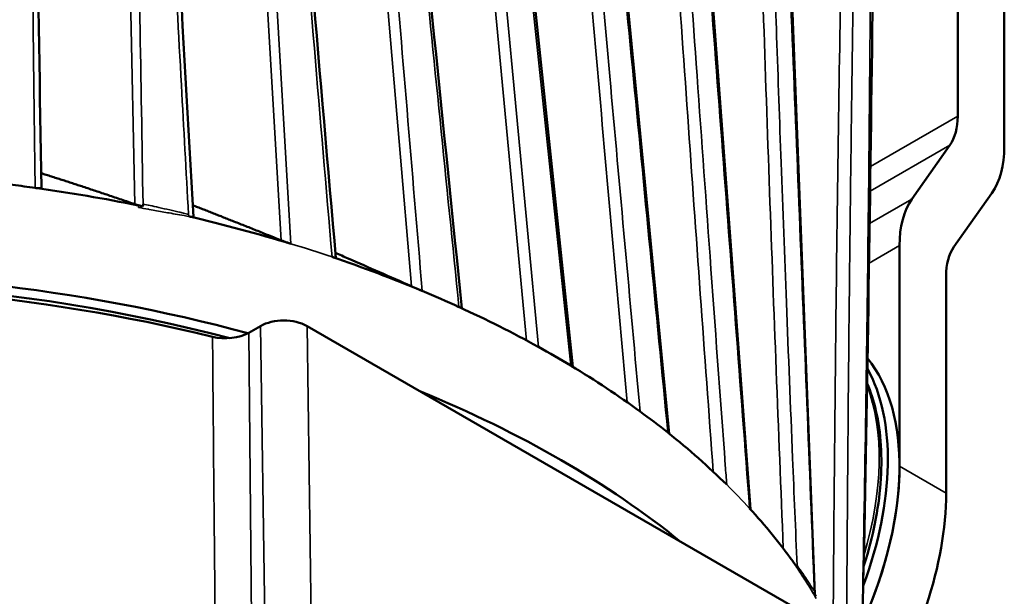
# Model space of a CAD drawing. Header units: millimetres. Extents: x 30 to 1646, y 30 to 1265.
# Tile 13 of 137: x 262 to 322, y 164 to 200. Entities that reach past the tile are written whole.
import ezdxf

# ---------------------------------------------------------------- set-up
doc = ezdxf.new("R2010")
doc.units = ezdxf.units.MM
doc.header["$LTSCALE"] = 6
doc.layers.add('Visible (ISO)', color=7, linetype='Continuous', lineweight=50)
doc.layers.add('Visible Narrow (ISO)', color=7, linetype='Continuous', lineweight=35)

msp = doc.modelspace()

# ---------------------------------------------------------------- linework, layer by layer
at = {"layer": 'Visible (ISO)'}
for p, q in [((289.1359, 244.1872), (296.0509, 178.4303)), ((295.5261, 240.4854), (301.903, 174.3646)), ((301.8435, 236.8035), (306.8273, 169.7789)), ((308.0875, 233.1556), (310.7481, 164.5973)), ((319.4179, 193.6721), (319.4179, 216.6304)), ((322.2463, 191.822), (322.2463, 214.9974)), ((316.6403, 188.6265), (318.9442, 191.9043)), ((321.4885, 188.9936), (319.1845, 185.7158)), ((278.9096, 186.2363), (278.906, 186.2379)), ((315.8824, 172.3862), (315.8824, 185.7981)), ((318.7108, 170.7532), (318.7108, 183.948)), ((289.1336, 182.0689), (289.1337, 182.0689)), ((277.0776, 180.9107), (276.3705, 180.5024)), ((310.8472, 163.0458), (279.9054, 180.9101)), ((312.7552, 174.3682), (312.7563, 174.3544)), ((313.672, 166.1865), (313.6721, 166.1866))]:
    msp.add_line(p, q, dxfattribs=at)
for centre, major_axis, ratio, start_param, end_param in [((306.3364, 205.2502), (8, 13.8564), 0.5773503, 4.5602413, 4.5603071), ((315.8824, 195.7133), (2.5, -4.3301), 0.5773503, 0.2617994, 0.7853982), ((316.5895, 195.088), (4, -6.9282), 0.5773503, 0.2617994, 0.7853982), ((247.6466, 151.7697), (66.8981, 0), 0.5773503, 1.2354992, 1.3330031), ((321.5392, 182.5321), (-4, 6.9282), 0.5773503, 0.2617994, 0.7853982), ((247.6466, 151.7697), (66.8981, 0), 0.5773503, 1.0842272, 1.1861273), ((247.6466, 145.2377), (-66.5, 0), 0.5773503, 4.2847889, 5.505278), ((247.6466, 145.2377), (-67.4331, 0), 0.5773503, 4.2731682, 6.246349), ((247.6466, 157.6265), (58.9016, 0), 0.5773503, 1.0115419, 1.0116138), ((247.6466, 144.4212), (-67.5, 0), 0.5773503, 4.3085384, 6.3078805), ((322.2463, 181.9068), (-2.5, 4.3301), 0.5773503, 0.2617994, 0.7853982), ((247.6466, 151.7697), (66.8981, 0), 0.5773503, 0.9440789, 1.0414979), ((247.6466, 151.7695), (-66.8981, 0), 0.5773503, 4.0434517, 4.0853596), ((247.6466, 151.7697), (66.8981, 0), 0.5773503, 0.8066611, 0.901859), ((278.4917, 180.0931), (-2.0002, 0.0008), 0.5777019, 3.9276674, 5.4978293), ((274.9568, 181.3202), (-2.0003, 0.0006), 0.577829, 1.1675093, 2.3558673), ((303.508, 165.2419), (8.75, 15.1554), 0.5773503, 6.2181383, 6.2182718), ((247.6456, 151.7522), (66.8995, 0.0179), 0.577525, 0.7644895, 0.8059885), ((302.8009, 165.6501), (8.75, 15.1554), 0.5773503, 6.1268888, 6.1270389), ((303.508, 165.2419), (8.75, 15.1554), 0.5773503, 4.8943928, 6.0656438), ((247.6466, 151.7697), (66.8981, 0), 0.5773503, 0.6689129, 0.7642458), ((302.8009, 165.6501), (8.75, 15.1554), 0.5773503, 5.0012844, 5.9503262), ((247.6466, 145.2377), (67.4331, 0), 0.5773503, 0.6188463, 0.95195), ((247.6466, 151.7696), (-66.8981, 0), 0.5773503, 3.768678, 3.8105044), ((247.6466, 151.7697), (66.8981, 0), 0.5773503, 0.5293085, 0.6267453), ((303.508, 165.2419), (-8.75, -15.1554), 0.5773503, 1.7528002, 2.3561945), ((306.3364, 163.6089), (8.75, 15.1554), 0.5773503, 4.6138596, 5.4977871), ((247.6466, 151.7697), (66.8981, 0), 0.5773503, 0.3948646, 0.4866283), ((302.801, 165.6501), (-8.75, -15.1554), 0.5773503, 1.8545655, 1.8545753)]:
    msp.add_ellipse(centre, major_axis=major_axis, ratio=ratio, start_param=start_param, end_param=end_param, dxfattribs=at)
for points in [[(263.1942, 259.0054), (263.207, 235.6553), (263.3932, 212.4098), (263.7773, 189.3052)], [(269.5436, 255.4093), (270.5416, 232.6759), (271.7049, 210.0514), (273.0175, 187.5416)], [(276.1499, 251.6468), (277.8946, 229.3793), (279.7378, 207.1815), (281.6569, 185.0446)], [(282.6775, 247.9078), (284.8591, 225.9128), (287.073, 203.942), (289.309, 181.9889)], [(314.4939, 230.1394), (314.3657, 206.3547), (314.0807, 182.4762), (313.5365, 158.4497)], [(269.9447, 188.1846), (269.9247, 188.1886), (269.9048, 188.1926), (269.8849, 188.1967)], [(286.8816, 183.0532), (286.8872, 183.0508), (286.8929, 183.0484), (286.8986, 183.046)], [(293.9342, 179.6552), (293.9426, 179.6506), (293.951, 179.6459), (293.9592, 179.6412)], [(312.801, 179.2955), (312.8007, 179.296), (312.8003, 179.2964), (312.7999, 179.2969)], [(295.9221, 178.5078), (295.9284, 178.5043), (295.9345, 178.5006), (295.9406, 178.497)], [(301.8167, 174.4334), (301.8212, 174.43), (301.8256, 174.4264), (301.8301, 174.4229)], [(309.3987, 166.6249), (309.398, 166.6258), (309.3974, 166.6268), (309.3968, 166.6277)], [(310.74, 164.6105), (310.7338, 164.6208), (310.7275, 164.6311), (310.7215, 164.6416)]]:
    msp.add_open_spline(points, degree=3, dxfattribs=at)
for points, weights in [([(263.7625, 190.1968), (266.4546, 189.3502), (269.4475, 188.3176)], [1.08860302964, 1.05272091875, 1.01419424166]), ([(272.9762, 188.2493), (275.5153, 187.2602), (278.3443, 186.1158)], [1.100764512, 1.05959484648, 1.01653800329]), ([(272.6166, 187.7173), (272.608, 187.7207), (272.5994, 187.724)], [1.02439476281, 1.02453186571, 1.02466894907])]:
    msp.add_rational_spline(points, weights, degree=2, dxfattribs=at)
for points, knots in [([(263.4001, 189.3076), (262.9485, 189.3721), (262.0435, 189.4897), (260.6801, 189.6572), (259.7673, 189.7524), (259.3103, 189.8016)], [0.0000001, 0.0000001, 0.0000001, 0.0000001, 0.33333333, 0.66666667, 0.99993739, 0.99993739, 0.99993739, 0.99993739]), ([(263.4001, 189.3076), (263.4396, 189.3017), (263.4821, 189.2963), (263.5697, 189.2879), (263.6065, 189.2853), (263.6731, 189.2826), (263.7111, 189.2824), (263.7572, 189.2893), (263.7775, 189.2944), (263.7773, 189.3052)], [-0.079667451, -0.079667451, -0.079667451, -0.079667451, -0.063588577, -0.063588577, -0.049617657, -0.049617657, -0.033575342, -0.033575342, -0.023445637, -0.023445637, -0.023445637, -0.023445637]), ([(269.8849, 188.1967), (269.8751, 188.1989), (269.8653, 188.2011), (269.821, 188.2113), (269.7863, 188.2196), (269.6854, 188.2451), (269.6222, 188.2626), (269.5255, 188.2915), (269.4839, 188.3048), (269.4475, 188.3175)], [0.278508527, 0.278508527, 0.278508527, 0.278508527, 0.281485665, 0.281485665, 0.291837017, 0.291837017, 0.312539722, 0.312539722, 0.33051062, 0.33051062, 0.33051062, 0.33051062]), ([(269.8849, 188.1967), (269.8586, 188.202), (269.8323, 188.2074), (269.7573, 188.2226), (269.7086, 188.2324), (269.6595, 188.2423)], [-0.023895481, -0.023895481, -0.023895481, -0.023895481, -0.015526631, -0.015526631, -0.000034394, -0.000034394, -0.000034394, -0.000034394]), ([(269.9506, 188.3277), (269.9506, 188.3097), (269.9505, 188.2938), (269.9505, 188.278), (269.9506, 188.2621), (269.9508, 188.2463), (269.9492, 188.2309), (269.9476, 188.2154), (269.9441, 188.2004), (269.9447, 188.1846)], [0, 0, 0, 0, 0.3333333, 0.3333333, 0.3333333, 0.6666667, 0.6666667, 0.6666667, 1, 1, 1, 1]), ([(273.0176, 187.5416), (273.018, 187.5358), (273.0087, 187.5336), (272.9791, 187.531), (272.9479, 187.5344), (272.8951, 187.5422), (272.8695, 187.5466), (272.8118, 187.5577), (272.7817, 187.564), (272.7508, 187.5699)], [0.024504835, 0.024504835, 0.024504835, 0.024504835, 0.03464277, 0.03464277, 0.054706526, 0.054706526, 0.068656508, 0.068656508, 0.082773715, 0.082773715, 0.082773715, 0.082773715]), ([(278.9271, 185.9116), (278.9227, 185.9128), (278.9205, 185.9135), (278.887, 185.9238), (278.8538, 185.9343), (278.7858, 185.9563), (278.7511, 185.9678), (278.6488, 186.0024), (278.5829, 186.0256), (278.4601, 186.0704), (278.3969, 186.0946), (278.3443, 186.1158)], [0.276810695, 0.276810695, 0.276810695, 0.276810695, 0.277534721, 0.277534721, 0.288083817, 0.288083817, 0.298632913, 0.298632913, 0.319731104, 0.319731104, 0.345559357, 0.345559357, 0.345559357, 0.345559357]), ([(281.6296, 185.36), (281.8872, 185.2472), (282.1459, 185.1337), (282.4058, 185.0196), (283.0331, 184.7442), (283.6668, 184.4653), (284.307, 184.183), (284.9473, 183.9007), (285.5939, 183.615), (286.247, 183.3258)], [0.19527165, 0.19527165, 0.19527165, 0.19527165, 0.33333333, 0.33333333, 0.33333333, 0.66666667, 0.66666667, 0.66666667, 1, 1, 1, 1]), ([(281.4255, 185.1087), (281.4462, 185.1011), (281.4784, 185.0903), (281.5405, 185.0706), (281.564, 185.0635), (281.6087, 185.0506), (281.6343, 185.0439), (281.6529, 185.0422), (281.6573, 185.0424), (281.6571, 185.0446)], [-0.26565443, -0.26565443, -0.26565443, -0.26565443, -0.2028863, -0.2028863, -0.15440214, -0.15440214, -0.09037639, -0.09037639, -0.06564824, -0.06564824, -0.06564824, -0.06564824]), ([(286.8816, 183.0532), (286.8574, 183.0633), (286.8318, 183.0741), (286.7727, 183.099), (286.7389, 183.1134), (286.6377, 183.1564), (286.5704, 183.1852), (286.4412, 183.2408), (286.3722, 183.2708), (286.2892, 183.3072), (286.2673, 183.3168), (286.247, 183.3258)], [0.284492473, 0.284492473, 0.284492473, 0.284492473, 0.293115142, 0.293115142, 0.303741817, 0.303741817, 0.324995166, 0.324995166, 0.351443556, 0.351443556, 0.361737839, 0.361737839, 0.361737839, 0.361737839]), ([(313.705, 166.2888), (313.7184, 166.3307), (313.7316, 166.3726), (314.2731, 168.096), (314.608, 169.7683), (314.8525, 172.9349), (314.7613, 174.4286), (314.3161, 176.3491), (314.1363, 176.9078), (313.9143, 177.4282)], [2.71636279, 2.71636279, 2.71636279, 2.71636279, 2.7244326, 2.7244326, 3.04854904, 3.04854904, 3.37345763, 3.37345763, 3.51794743, 3.51794743, 3.51794743, 3.51794743]), ([(309.6686, 166.2449), (309.6242, 166.3087), (309.5789, 166.3729), (309.4889, 166.4993), (309.4443, 166.5617), (309.3994, 166.624)], [-0.072233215, -0.072233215, -0.072233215, -0.072233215, -0.036250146, -0.036250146, -0.001198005, -0.001198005, -0.001198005, -0.001198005]), ([(310.815, 164.4865), (310.8005, 164.5111), (310.7854, 164.5361), (310.7602, 164.5775), (310.7501, 164.594), (310.74, 164.6105)], [-0.028663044, -0.028663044, -0.028663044, -0.028663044, -0.014948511, -0.014948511, -0.005853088, -0.005853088, -0.005853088, -0.005853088])]:
    msp.add_open_spline(points, degree=3, knots=knots, dxfattribs=at)
at = {"layer": 'Visible Narrow (ISO)'}
for p, q in [((268.0857, 255.9626), (269.4475, 188.3175)), ((274.379, 252.3644), (278.3443, 186.1158)), ((280.7322, 248.7174), (286.247, 183.3258)), ((287.1353, 245.0285), (293.2386, 180.0346)), ((293.9591, 179.6413), (287.8198, 245.0574)), ((288.992, 244.3807), (295.922, 178.508)), ((314.1196, 190.6131), (319.4179, 193.6721)), ((318.9442, 191.9043), (314.0984, 189.1066)), ((312.9165, 189.9185), (312.9174, 189.919)), ((312.8992, 188.4142), (312.8984, 188.4137)), ((314.0698, 187.1425), (316.6403, 188.6265)), ((269.6731, 188.1177), (269.6593, 188.2423)), ((312.8755, 186.453), (312.8764, 186.4535)), ((315.8824, 185.7981), (314.0335, 184.7307)), ((312.8497, 184.0472), (312.8487, 184.0466)), ((277.0776, 180.9106), (277.5653, 147.8144)), ((280.3931, 147.8139), (279.9054, 180.9101)), ((276.6015, 155.9315), (276.3706, 180.5024)), ((315.8824, 172.3862), (318.7108, 170.7532)), ((312.6887, 165.2913), (312.6901, 165.2736))]:
    msp.add_line(p, q, dxfattribs=at)
for centre, major_axis, start_param, end_param in [((247.6466, 151.7704), (-66.898, 0), 4.1830906, 4.2258199), ((302.4597, 165.8471), (8.6187, 14.9281), 6.0556048, 6.0557763), ((302.4597, 165.8471), (8.6187, 14.9281), 5.1046303, 5.8472477), ((247.6466, 151.7701), (-66.8981, 0), 3.628221, 3.6709012), ((302.4607, 165.8472), (8.618, 14.9268), 5.0973129, 5.0973165)]:
    msp.add_ellipse(centre, major_axis=major_axis, ratio=0.5773503, start_param=start_param, end_param=end_param, dxfattribs=at)
for points, knots in [([(263.0444, 259.2049), (263.037, 256.0294), (263.0319, 252.8562), (263.03, 249.6847), (263.0283, 246.6926), (263.0294, 243.7021), (263.0332, 240.7133), (263.0367, 237.9686), (263.0424, 235.2253), (263.0506, 232.4835), (263.0581, 229.968), (263.0677, 227.4537), (263.0794, 224.9407), (263.0901, 222.6344), (263.1026, 220.3293), (263.117, 218.0252), (263.1301, 215.9164), (263.1448, 213.8084), (263.1612, 211.7014), (263.1761, 209.7779), (263.1924, 207.8551), (263.21, 205.9332), (263.226, 204.1836), (263.2431, 202.4347), (263.2616, 200.6865), (263.2784, 199.097), (263.2964, 197.508), (263.3147, 195.9197), (263.3311, 194.4873), (263.3478, 193.0554), (263.3675, 191.6237), (263.3782, 190.8517), (263.3898, 190.0798), (263.4001, 189.3076)], [0, 0, 0, 0, 0.13566637, 0.13566637, 0.13566637, 0.26365955, 0.26365955, 0.26365955, 0.38120405, 0.38120405, 0.38120405, 0.48904759, 0.48904759, 0.48904759, 0.58801587, 0.58801587, 0.58801587, 0.67859639, 0.67859639, 0.67859639, 0.76128871, 0.76128871, 0.76128871, 0.83656219, 0.83656219, 0.83656219, 0.90499913, 0.90499913, 0.90499913, 0.96671687, 0.96671687, 0.96671687, 0.99999836, 0.99999836, 0.99999836, 0.99999836]), ([(269.9506, 188.3277), (269.8228, 195.8441), (269.5663, 210.8788), (269.1784, 233.4232), (268.9074, 248.4488), (268.7733, 255.963)], [0.00000002, 0.00000002, 0.00000002, 0.00000002, 0.33333333, 0.66666667, 0.99999998, 0.99999998, 0.99999998, 0.99999998]), ([(269.3952, 255.6072), (269.4611, 254.0272), (269.598, 250.783), (269.8158, 245.7402), (270.0557, 240.3211), (270.3236, 234.4271), (270.6247, 227.9857), (270.965, 220.9204), (271.3511, 213.1565), (271.7907, 204.6202), (272.2479, 196.0467), (272.5657, 190.3111), (272.7129, 187.6943)], [0, 0, 0, 0, 0.06947374, 0.14271108, 0.22195879, 0.308168, 0.4025219, 0.50613837, 0.62015161, 0.74569796, 0.88384978, 1, 1, 1, 1]), ([(275.0638, 252.3786), (275.4946, 244.9944), (276.3537, 230.2245), (277.6415, 208.067), (278.4989, 193.2984), (278.9271, 185.9116)], [0, 0, 0, 0, 0.33333333, 0.66666667, 0.99998983, 0.99998983, 0.99998983, 0.99998983]), ([(276.0026, 251.8429), (276.2443, 248.6986), (276.7401, 242.3055), (277.5231, 232.3739), (278.3772, 221.7225), (279.3259, 210.0973), (280.3495, 197.7831), (281.0642, 189.3369), (281.4251, 185.1089)], [0, 0, 0, 0, 0.14094741, 0.28670172, 0.44577148, 0.61944212, 0.80942551, 0.99999512, 0.99999512, 0.99999512, 0.99999512]), ([(286.8986, 183.046), (286.2853, 190.4016), (285.063, 205.0753), (283.2354, 226.9737), (282.0229, 241.4982), (281.418, 248.7418)], [0.00000284, 0.00000284, 0.00000284, 0.00000284, 0.33333333, 0.66666667, 0.99999999, 0.99999999, 0.99999999, 0.99999999]), ([(282.5313, 248.1025), (283.2471, 240.8345), (284.676, 226.4037), (286.878, 204.3931), (288.365, 189.6518), (289.1336, 182.0689)], [0, 0, 0, 0, 0.32988777, 0.6552209, 0.99999749, 0.99999749, 0.99999749, 0.99999749]), ([(293.5843, 241.2994), (294.2163, 234.0557), (295.4867, 219.5724), (297.4093, 197.8985), (298.7032, 183.4704), (299.3517, 176.2777)], [0, 0, 0, 0, 0.33333333, 0.66666667, 0.9982306, 0.9982306, 0.9982306, 0.9982306]), ([(300.1279, 175.7216), (299.5131, 182.5105), (298.2503, 196.4998), (296.2967, 218.3645), (294.9634, 233.4461), (294.2714, 241.3242)], [0.00000633, 0.00000633, 0.00000633, 0.00000633, 0.31073526, 0.64008344, 1, 1, 1, 1]), ([(295.3808, 240.6804), (296.0911, 233.3749), (297.515, 218.7272), (299.6608, 196.645), (301.0969, 181.8494), (301.8167, 174.4334)], [0.00000001, 0.00000001, 0.00000001, 0.00000001, 0.33333333, 0.66666667, 1, 1, 1, 1]), ([(300.0805, 237.529), (300.5493, 230.2053), (301.508, 215.5713), (303.0051, 193.7483), (304.0437, 179.2553), (304.5702, 172.0597)], [0, 0, 0, 0, 0.33333333, 0.66666667, 0.99593315, 0.99593315, 0.99593315, 0.99593315]), ([(305.3907, 171.2731), (305.362, 171.6604), (305.3334, 172.0481), (305.3049, 172.4358), (304.9926, 176.6756), (304.6826, 180.9182), (304.376, 185.1626), (304.0944, 189.0596), (303.8156, 192.9582), (303.5395, 196.8586), (303.2855, 200.4469), (303.0338, 204.0368), (302.7845, 207.6283), (302.5557, 210.9249), (302.3289, 214.2228), (302.1042, 217.5221), (301.8832, 220.7681), (301.6642, 224.0154), (301.4473, 227.2642), (301.2187, 230.6893), (300.9923, 234.116), (300.7685, 237.5442)], [0.00000064, 0.00000064, 0.00000064, 0.00000064, 0.01759643, 0.01759643, 0.01759643, 0.21003501, 0.21003501, 0.21003501, 0.38671738, 0.38671738, 0.38671738, 0.54926064, 0.54926064, 0.54926064, 0.69845633, 0.69845633, 0.69845633, 0.84524354, 0.84524354, 0.84524354, 1, 1, 1, 1]), ([(306.7773, 169.8345), (306.2154, 177.2996), (305.0844, 192.2271), (303.3941, 214.6174), (302.2651, 229.5404), (301.6997, 237.0003)], [0.00002734, 0.00002734, 0.00002734, 0.00002734, 0.33333333, 0.66666667, 1, 1, 1, 1]), ([(306.6314, 233.7121), (306.8194, 226.2495), (307.2337, 211.3467), (307.9671, 189.241), (308.5302, 174.6084), (308.8265, 167.3941)], [0, 0, 0, 0, 0.33333333, 0.66666667, 0.99178427, 0.99178427, 0.99178427, 0.99178427]), ([(309.6634, 166.3581), (309.5723, 168.5331), (309.3495, 173.8534), (309.027, 182.0081), (308.704, 190.5516), (308.4264, 198.2664), (308.1858, 205.2598), (307.9765, 211.6208), (307.7927, 217.4418), (307.6267, 222.9184), (307.4705, 228.2906), (307.3701, 231.8842), (307.3204, 233.7111)], [0, 0, 0, 0, 0.09730642, 0.23795035, 0.36429256, 0.4785191, 0.58181191, 0.67569911, 0.76151766, 0.84058353, 0.918983, 1, 1, 1, 1]), ([(307.9394, 233.3505), (308.2518, 225.7325), (308.8795, 210.4999), (309.8049, 187.6447), (310.4102, 172.4101), (310.7132, 164.7937)], [0.00000001, 0.00000001, 0.00000001, 0.00000001, 0.33333333, 0.66666667, 0.99999995, 0.99999995, 0.99999995, 0.99999995]), ([(314.2006, 230.5415), (314.2073, 222.0519), (314.1671, 205.3963), (313.9425, 181.3792), (313.6793, 166.0196), (313.5201, 158.5033)], [0, 0, 0, 0, 0.33333333, 0.66666667, 0.99999737, 0.99999737, 0.99999737, 0.99999737]), ([(312.904, 230.0432), (312.7164, 222.3964), (312.3866, 207.1275), (312.0397, 184.6526), (311.8999, 169.835), (311.8526, 162.6163)], [0, 0, 0, 0, 0.33333333, 0.66666667, 0.98428492, 0.98428492, 0.98428492, 0.98428492]), ([(312.6639, 160.8647), (312.6688, 161.8329), (312.6825, 164.4211), (312.7109, 168.818), (312.7527, 174.2404), (312.8076, 180.2388), (312.8781, 186.8447), (312.9676, 194.0991), (313.0797, 202.0474), (313.2191, 210.7376), (313.3895, 220.1426), (313.5226, 226.6598), (313.595, 230.0194)], [0.00000179, 0.00000179, 0.00000179, 0.00000179, 0.04220685, 0.11286477, 0.19147751, 0.27820957, 0.37369663, 0.47847144, 0.59307517, 0.71832821, 0.85487332, 1, 1, 1, 1]), ([(269.6731, 188.1177), (269.8753, 188.0811), (270.0713, 188.0455), (270.2563, 188.0119), (270.2796, 188.0077), (270.3027, 188.0035), (270.3256, 187.9993), (270.4849, 187.9704), (270.6354, 187.9432), (270.7741, 187.9183), (271.0915, 187.8612), (271.3472, 187.8169), (271.6609, 187.762), (271.9743, 187.7073), (272.3453, 187.6416), (272.7497, 187.5701)], [0, 0, 0, 0, 0.16666667, 0.16666667, 0.16666667, 0.18763117, 0.18763117, 0.18763117, 0.33333333, 0.33333333, 0.33333333, 0.66666667, 0.66666667, 0.66666667, 0.9997633, 0.9997633, 0.9997633, 0.9997633]), ([(272.7129, 187.6943), (272.6633, 187.7087), (272.5246, 187.7432), (272.1882, 187.8228), (271.8517, 187.9025), (271.3162, 188.0256), (270.9067, 188.1172), (270.4978, 188.2085), (270.2157, 188.2701), (269.9519, 188.3274)], [0, 0, 0, 0, 0.33333333, 0.33333333, 0.33333333, 0.66666667, 0.66666667, 0.66666667, 0.99943063, 0.99943063, 0.99943063, 0.99943063]), ([(272.7497, 187.5701), (272.7438, 187.5838), (272.7211, 187.6106), (272.7173, 187.6517), (272.7136, 187.6789), (272.7129, 187.6943)], [0.0169844, 0.0169844, 0.0169844, 0.0169844, 0.33333333, 0.66666667, 0.99999799, 0.99999799, 0.99999799, 0.99999799]), ([(274.1715, 180.2573), (274.1955, 177.51), (274.2158, 174.763), (274.2403, 172.0147), (274.2648, 169.2664), (274.2934, 166.5167), (274.3178, 163.7675), (274.3421, 161.0184), (274.3622, 158.2698), (274.3858, 155.5199)], [0, 0, 0, 0, 0.3333333, 0.3333333, 0.3333333, 0.6666667, 0.6666667, 0.6666667, 1, 1, 1, 1]), ([(309.3987, 166.6249), (309.5699, 166.3722), (309.7361, 166.121), (309.8981, 165.87), (310.0608, 165.6181), (310.2193, 165.3664), (310.3736, 165.1149), (310.5279, 164.8634), (310.678, 164.6122), (310.8241, 164.361)], [0.00124218, 0.00124218, 0.00124218, 0.00124218, 0.33333333, 0.33333333, 0.33333333, 0.66666667, 0.66666667, 0.66666667, 1, 1, 1, 1]), ([(310.7132, 164.7937), (310.5869, 164.9894), (310.4654, 165.1779), (310.3529, 165.3502), (310.3387, 165.3719), (310.3247, 165.3934), (310.3108, 165.4147), (310.2141, 165.562), (310.1228, 165.6995), (310.0243, 165.8439), (309.9115, 166.0091), (309.7891, 166.1832), (309.6634, 166.3581)], [0, 0, 0, 0, 0.3333333, 0.3333333, 0.3333333, 0.3753452, 0.3753452, 0.3753452, 0.6666667, 0.6666667, 0.6666667, 1, 1, 1, 1]), ([(310.7215, 164.6416), (310.7191, 164.6592), (310.7162, 164.6782), (310.7147, 164.6955), (310.7131, 164.7127), (310.7128, 164.728), (310.7123, 164.744), (310.7117, 164.76), (310.7108, 164.7766), (310.7132, 164.7937)], [0, 0, 0, 0, 0.3333333, 0.3333333, 0.3333333, 0.6666667, 0.6666667, 0.6666667, 1, 1, 1, 1])]:
    msp.add_open_spline(points, degree=3, knots=knots, dxfattribs=at)
msp.add_open_spline([(309.6634, 166.3581), (309.6655, 166.3207), (309.667, 166.2824), (309.6686, 166.2449)], degree=3, dxfattribs=at)

doc.saveas('drawing.dxf')
